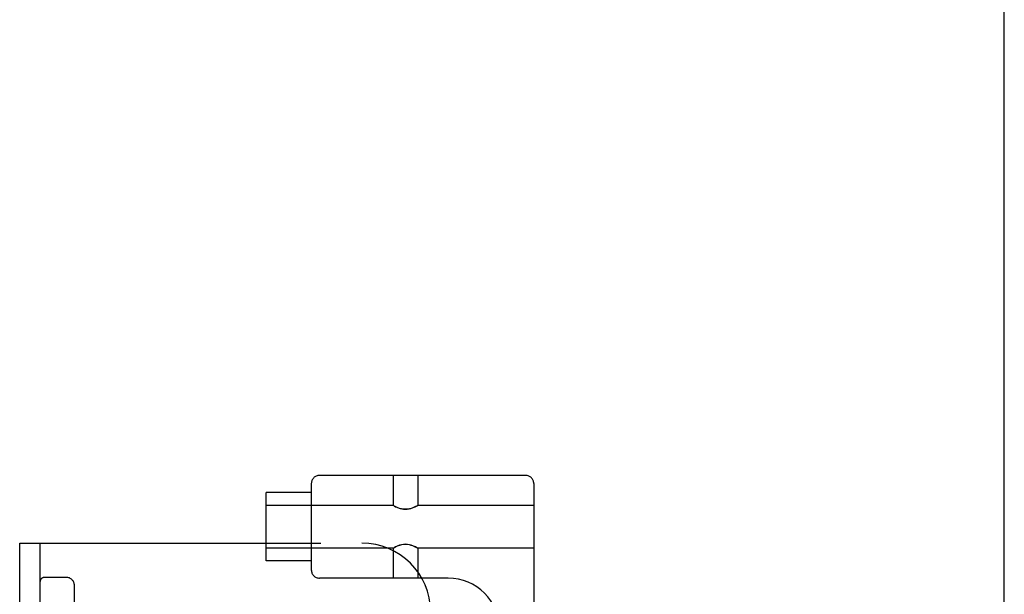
# Model space of a CAD drawing. Header units: inches. Extents: x 0 to 200, y 0 to 129.
# Tile 111 of 118: x 116.8 to 120.39, y 51.19 to 53.29. Entities that reach past the tile are written whole.
import ezdxf

# ---------------------------------------------------------------- set-up
doc = ezdxf.new("R2010")
doc.units = ezdxf.units.IN
doc.header["$LTSCALE"] = 11
doc.header["$MEASUREMENT"] = 0
doc.linetypes.add('HIDDEN', pattern=[0.2, 0.1, -0.1])
doc.layers.get('0').update_dxf_attribs({"linetype": 'CONTINUOUS'})
doc.layers.add('DEFAULT_2', color=8, linetype='HIDDEN')

msp = doc.modelspace()

# ---------------------------------------------------------------- linework, layer by layer
at = {"color": 3, "linetype": 'Continuous'}
msp.add_line((120.3927, 16.7508), (120.3927, 79.1258), dxfattribs=at)
at = {"layer": 'DEFAULT_2', "color": 8, "linetype": 'HIDDEN'}
for p, q in [((118.6442, 51.623), (117.8917, 51.623)), ((118.1604, 51.623), (118.1604, 51.5135)), ((118.2504, 51.623), (118.2504, 51.5135)), ((117.8617, 51.593), (117.8617, 51.278)), ((118.6742, 51.593), (118.6742, 46.0925)), ((117.8617, 51.5605), (117.6967, 51.5605)), ((117.6967, 51.3105), (117.6967, 51.5604)), ((118.1604, 51.5135), (117.6967, 51.5135)), ((118.1604, 51.5135), (118.161, 51.5131)), ((118.1627, 51.5122), (118.1609, 51.5131)), ((118.1655, 51.5106), (118.1625, 51.5123)), ((118.2482, 51.5122), (118.2499, 51.5131)), ((118.2499, 51.5131), (118.2504, 51.5135)), ((118.6742, 51.5135), (118.2504, 51.5135)), ((116.7967, 45.8758), (116.7967, 51.3758)), ((116.7967, 51.3758), (118.0467, 51.3758)), ((116.8717, 45.8758), (116.8717, 51.3758)), ((118.1604, 51.3575), (117.6967, 51.3575)), ((118.1604, 51.3575), (118.161, 51.3578)), ((118.1604, 51.3575), (118.1604, 51.248)), ((118.1609, 51.3578), (118.1626, 51.3587)), ((118.2484, 51.3586), (118.2454, 51.3603)), ((118.2499, 51.3578), (118.2482, 51.3587)), ((118.2499, 51.3578), (118.2504, 51.3575)), ((118.2504, 51.3575), (118.2504, 51.248)), ((118.6742, 51.3575), (118.2504, 51.3575)), ((117.8617, 51.3105), (117.6967, 51.3105)), ((116.9667, 51.2508), (116.8867, 51.2508)), ((118.3612, 51.248), (117.8917, 51.248)), ((116.9967, 46.0308), (116.9967, 51.2208))]:
    msp.add_line(p, q, dxfattribs=at)
for points in [[(118.2458, 51.5109), (118.2423, 51.5091), (118.2379, 51.507), (118.2326, 51.5047), (118.2267, 51.5026), (118.2201, 51.5008), (118.2129, 51.4997), (118.2054, 51.4992), (118.1979, 51.4997), (118.1907, 51.5008), (118.1841, 51.5026), (118.1782, 51.5048), (118.173, 51.507), (118.1685, 51.5091), (118.165, 51.5109)], [(118.1655, 51.5106), (118.1693, 51.5087), (118.1741, 51.5065), (118.1796, 51.5042), (118.1857, 51.5022), (118.1922, 51.5005), (118.1988, 51.4995), (118.2055, 51.4992), (118.2122, 51.4996), (118.2188, 51.5006), (118.2252, 51.5022), (118.2313, 51.5042), (118.2368, 51.5065), (118.2416, 51.5087), (118.2454, 51.5107), (118.2484, 51.5123)], [(118.1625, 51.3586), (118.1654, 51.3603), (118.1693, 51.3622), (118.174, 51.3645), (118.1796, 51.3667), (118.1856, 51.3687), (118.1921, 51.3704), (118.1987, 51.3714), (118.2054, 51.3718), (118.2121, 51.3714), (118.2187, 51.3704), (118.2251, 51.3688), (118.2312, 51.3667), (118.2368, 51.3645), (118.2415, 51.3622), (118.2454, 51.3603)], [(118.2458, 51.36), (118.2423, 51.3618), (118.2379, 51.364), (118.2327, 51.3662), (118.2268, 51.3683), (118.2202, 51.3701), (118.213, 51.3713), (118.2055, 51.3718), (118.198, 51.3713), (118.1908, 51.3701), (118.1842, 51.3683), (118.1782, 51.3662), (118.173, 51.364), (118.1686, 51.3619), (118.165, 51.36)]]:
    msp.add_lwpolyline(points, dxfattribs=at)
for centre, radius, start, end in [((117.8917, 51.593), 0.03, 90, 180), ((118.6442, 51.593), 0.03, 0, 90), ((118.0467, 51.1258), 0.25, 0, 90), ((116.8867, 51.2358), 0.015, 90, 180), ((116.9667, 51.2208), 0.03, 0, 90), ((117.8917, 51.278), 0.03, 180, 270), ((118.3612, 51.06), 0.188, 0, 90)]:
    msp.add_arc(centre, radius, start, end, dxfattribs=at)

doc.saveas('drawing.dxf')
